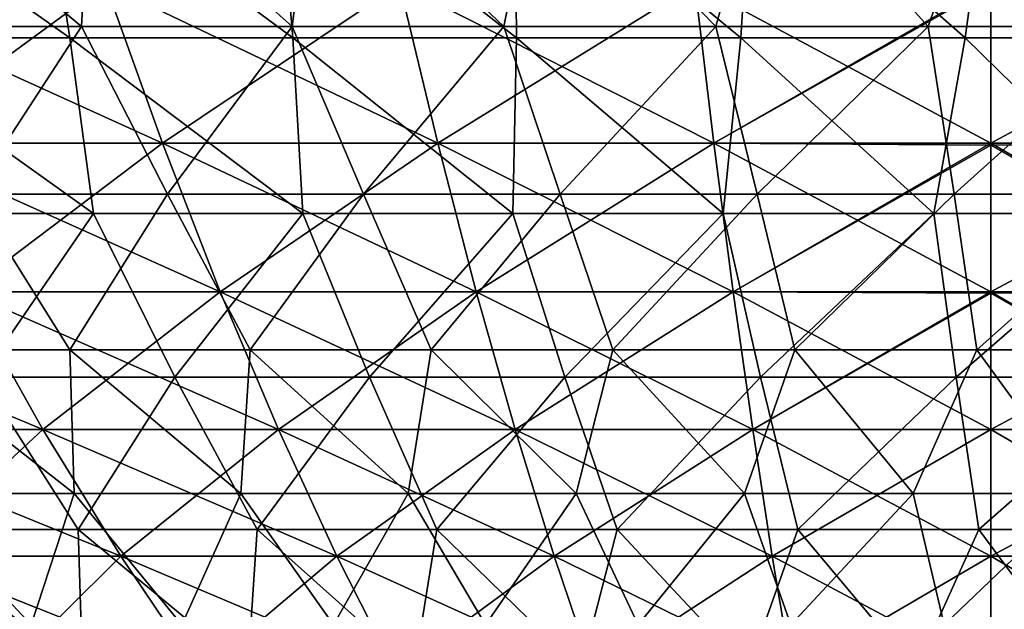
# Model space of a CAD drawing. Header units: millimetres. Extents: x -250 to 250, y 3898 to 4150.
# Tile 218 of 256: x -12.19 to 0.17, y 3910.08 to 3917.48. Entities that reach past the tile are written whole.
import ezdxf

# ---------------------------------------------------------------- set-up
doc = ezdxf.new("R2010")
doc.units = ezdxf.units.MM
doc.header["$LTSCALE"] = 5.599365
for name, color, linetype in [('19', 7, 'CONTINUOUS'), ('2', 7, 'CONTINUOUS'), ('20', 7, 'CONTINUOUS'), ('3', 7, 'CONTINUOUS'), ('4', 7, 'CONTINUOUS'), ('5', 7, 'CONTINUOUS')]:
    doc.layers.add(name, color=color, linetype=linetype)

msp = doc.modelspace()

# ---------------------------------------------------------------- linework, layer by layer
at = {"layer": '19', "color": 18, "linetype": 'Continuous', "true_color": 0x000000}
for points in [[(-11.11, 3917.924, -85.575), (-13.827, 3915.927, -79.526), (-14.781, 3917.924, -85.018), (-11.11, 3917.924, -85.575)], [(-13.827, 3915.927, 79.526), (-10.392, 3915.927, 80.047), (-14.781, 3917.924, 85.018), (-13.827, 3915.927, 79.526)], [(-14.781, 3917.924, 85.018), (-10.392, 3915.927, 80.047), (-11.11, 3917.924, 85.575), (-14.781, 3917.924, 85.018)], [(-10.392, 3915.927, -80.047), (-13.827, 3915.927, -79.526), (-11.11, 3917.924, -85.575), (-10.392, 3915.927, -80.047)], [(-7.418, 3917.924, -85.974), (-10.392, 3915.927, -80.047), (-11.11, 3917.924, -85.575), (-7.418, 3917.924, -85.974)], [(-10.392, 3915.927, 80.047), (-6.939, 3915.927, 80.42), (-11.11, 3917.924, 85.575), (-10.392, 3915.927, 80.047)], [(-11.11, 3917.924, 85.575), (-6.939, 3915.927, 80.42), (-7.418, 3917.924, 85.974), (-11.11, 3917.924, 85.575)], [(-6.939, 3915.927, -80.42), (-10.392, 3915.927, -80.047), (-7.418, 3917.924, -85.974), (-6.939, 3915.927, -80.42)], [(-3.713, 3917.924, -86.213), (-6.939, 3915.927, -80.42), (-7.418, 3917.924, -85.974), (-3.713, 3917.924, -86.213)], [(-6.939, 3915.927, 80.42), (-3.473, 3915.927, 80.644), (-7.418, 3917.924, 85.974), (-6.939, 3915.927, 80.42)], [(-7.418, 3917.924, 85.974), (-3.473, 3915.927, 80.644), (-3.713, 3917.924, 86.213), (-7.418, 3917.924, 85.974)], [(-3.473, 3915.927, -80.644), (-6.939, 3915.927, -80.42), (-3.713, 3917.924, -86.213), (-3.473, 3915.927, -80.644)], [(0, 3917.924, -86.293), (-3.473, 3915.927, -80.644), (-3.713, 3917.924, -86.213), (0, 3917.924, -86.293)], [(-3.473, 3915.927, 80.644), (0, 3915.927, 80.719), (-3.713, 3917.924, 86.213), (-3.473, 3915.927, 80.644)], [(0, 3915.927, 80.719), (0, 3917.897, 86.221), (-3.713, 3917.924, 86.213), (0, 3915.927, 80.719)], [(0, 3917.897, -86.221), (-3.473, 3915.927, -80.644), (0, 3917.924, -86.293), (0, 3917.897, -86.221)], [(0, 3915.927, -80.719), (-3.473, 3915.927, -80.644), (0, 3917.897, -86.221), (0, 3915.927, -80.719)], [(-10.392, 3915.927, -80.047), (-12.864, 3914.064, -73.989), (-13.827, 3915.927, -79.526), (-10.392, 3915.927, -80.047)], [(-12.864, 3914.064, 73.989), (-9.669, 3914.064, 74.473), (-13.827, 3915.927, 79.526), (-12.864, 3914.064, 73.989)], [(-13.827, 3915.927, 79.526), (-9.669, 3914.064, 74.473), (-10.392, 3915.927, 80.047), (-13.827, 3915.927, 79.526)], [(-9.669, 3914.064, -74.473), (-12.864, 3914.064, -73.989), (-10.392, 3915.927, -80.047), (-9.669, 3914.064, -74.473)], [(-6.939, 3915.927, -80.42), (-9.669, 3914.064, -74.473), (-10.392, 3915.927, -80.047), (-6.939, 3915.927, -80.42)], [(-9.669, 3914.064, 74.473), (-6.456, 3914.064, 74.82), (-10.392, 3915.927, 80.047), (-9.669, 3914.064, 74.473)], [(-10.392, 3915.927, 80.047), (-6.456, 3914.064, 74.82), (-6.939, 3915.927, 80.42), (-10.392, 3915.927, 80.047)], [(-6.456, 3914.064, -74.82), (-9.669, 3914.064, -74.473), (-6.939, 3915.927, -80.42), (-6.456, 3914.064, -74.82)], [(-3.473, 3915.927, -80.644), (-6.456, 3914.064, -74.82), (-6.939, 3915.927, -80.42), (-3.473, 3915.927, -80.644)], [(-6.456, 3914.064, 74.82), (-3.231, 3914.064, 75.029), (-6.939, 3915.927, 80.42), (-6.456, 3914.064, 74.82)], [(-6.939, 3915.927, 80.42), (-3.231, 3914.064, 75.029), (-3.473, 3915.927, 80.644), (-6.939, 3915.927, 80.42)], [(-3.231, 3914.064, -75.029), (-6.456, 3914.064, -74.82), (-3.473, 3915.927, -80.644), (-3.231, 3914.064, -75.029)], [(0, 3915.927, -80.719), (-3.231, 3914.064, -75.029), (-3.473, 3915.927, -80.644), (0, 3915.927, -80.719)], [(-3.231, 3914.064, 75.029), (0, 3914.064, 75.098), (-3.473, 3915.927, 80.644), (-3.231, 3914.064, 75.029)], [(0, 3914.064, 75.098), (0, 3915.904, 80.652), (-3.473, 3915.927, 80.644), (0, 3914.064, 75.098)], [(-3.473, 3915.927, 80.644), (0, 3915.904, 80.652), (0, 3915.927, 80.719), (-3.473, 3915.927, 80.644)], [(0, 3915.904, -80.652), (-3.231, 3914.064, -75.029), (0, 3915.927, -80.719), (0, 3915.904, -80.652)], [(0, 3914.064, -75.098), (-3.231, 3914.064, -75.029), (0, 3915.904, -80.652), (0, 3914.064, -75.098)], [(-14.826, 3912.335, 67.834), (-11.894, 3912.335, 68.409), (-16.035, 3914.064, 73.367), (-14.826, 3912.335, 67.834)], [(-16.035, 3914.064, 73.367), (-11.894, 3912.335, 68.409), (-12.864, 3914.064, 73.989), (-16.035, 3914.064, 73.367)], [(-11.894, 3912.335, -68.409), (-14.826, 3912.335, -67.834), (-12.864, 3914.064, -73.989), (-11.894, 3912.335, -68.409)], [(-9.669, 3914.064, -74.473), (-11.894, 3912.335, -68.409), (-12.864, 3914.064, -73.989), (-9.669, 3914.064, -74.473)], [(-11.894, 3912.335, 68.409), (-8.94, 3912.335, 68.857), (-12.864, 3914.064, 73.989), (-11.894, 3912.335, 68.409)], [(-12.864, 3914.064, 73.989), (-8.94, 3912.335, 68.857), (-9.669, 3914.064, 74.473), (-12.864, 3914.064, 73.989)], [(-8.94, 3912.335, -68.857), (-11.894, 3912.335, -68.409), (-9.669, 3914.064, -74.473), (-8.94, 3912.335, -68.857)], [(-6.456, 3914.064, -74.82), (-8.94, 3912.335, -68.857), (-9.669, 3914.064, -74.473), (-6.456, 3914.064, -74.82)], [(-8.94, 3912.335, 68.857), (-5.969, 3912.335, 69.178), (-9.669, 3914.064, 74.473), (-8.94, 3912.335, 68.857)], [(-9.669, 3914.064, 74.473), (-5.969, 3912.335, 69.178), (-6.456, 3914.064, 74.82), (-9.669, 3914.064, 74.473)], [(-5.969, 3912.335, -69.178), (-8.94, 3912.335, -68.857), (-6.456, 3914.064, -74.82), (-5.969, 3912.335, -69.178)], [(-3.231, 3914.064, -75.029), (-5.969, 3912.335, -69.178), (-6.456, 3914.064, -74.82), (-3.231, 3914.064, -75.029)], [(-5.969, 3912.335, 69.178), (-2.987, 3912.335, 69.371), (-6.456, 3914.064, 74.82), (-5.969, 3912.335, 69.178)], [(-6.456, 3914.064, 74.82), (-2.987, 3912.335, 69.371), (-3.231, 3914.064, 75.029), (-6.456, 3914.064, 74.82)], [(-2.987, 3912.335, -69.371), (-5.969, 3912.335, -69.178), (-3.231, 3914.064, -75.029), (-2.987, 3912.335, -69.371)], [(-2.987, 3912.335, 69.371), (0, 3912.335, 69.435), (-3.231, 3914.064, 75.029), (-2.987, 3912.335, 69.371)], [(0, 3912.335, 69.435), (0, 3914.044, 75.036), (-3.231, 3914.064, 75.029), (0, 3912.335, 69.435)], [(0, 3914.064, -75.098), (-2.987, 3912.335, -69.371), (-3.231, 3914.064, -75.029), (0, 3914.064, -75.098)], [(-3.231, 3914.064, 75.029), (0, 3914.044, 75.036), (0, 3914.064, 75.098), (-3.231, 3914.064, 75.029)], [(0, 3914.044, -75.036), (-2.987, 3912.335, -69.371), (0, 3914.064, -75.098), (0, 3914.044, -75.036)], [(0, 3912.335, -69.435), (-2.987, 3912.335, -69.371), (0, 3914.044, -75.036), (0, 3912.335, -69.435)], [(-11.894, 3912.335, -68.409), (-13.608, 3910.743, -62.262), (-14.826, 3912.335, -67.834), (-11.894, 3912.335, -68.409)], [(-13.608, 3910.743, 62.262), (-10.917, 3910.743, 62.79), (-14.826, 3912.335, 67.834), (-13.608, 3910.743, 62.262)], [(-14.826, 3912.335, 67.834), (-10.917, 3910.743, 62.79), (-11.894, 3912.335, 68.409), (-14.826, 3912.335, 67.834)], [(-10.917, 3910.743, -62.79), (-13.608, 3910.743, -62.262), (-11.894, 3912.335, -68.409), (-10.917, 3910.743, -62.79)], [(-8.94, 3912.335, -68.857), (-10.917, 3910.743, -62.79), (-11.894, 3912.335, -68.409), (-8.94, 3912.335, -68.857)], [(-10.917, 3910.743, 62.79), (-8.205, 3910.743, 63.202), (-11.894, 3912.335, 68.409), (-10.917, 3910.743, 62.79)], [(-11.894, 3912.335, 68.409), (-8.205, 3910.743, 63.202), (-8.94, 3912.335, 68.857), (-11.894, 3912.335, 68.409)], [(-8.205, 3910.743, -63.202), (-10.917, 3910.743, -62.79), (-8.94, 3912.335, -68.857), (-8.205, 3910.743, -63.202)], [(-5.969, 3912.335, -69.178), (-8.205, 3910.743, -63.202), (-8.94, 3912.335, -68.857), (-5.969, 3912.335, -69.178)], [(-8.205, 3910.743, 63.202), (-5.479, 3910.743, 63.496), (-8.94, 3912.335, 68.857), (-8.205, 3910.743, 63.202)], [(-8.94, 3912.335, 68.857), (-5.479, 3910.743, 63.496), (-5.969, 3912.335, 69.178), (-8.94, 3912.335, 68.857)], [(-5.479, 3910.743, -63.496), (-8.205, 3910.743, -63.202), (-5.969, 3912.335, -69.178), (-5.479, 3910.743, -63.496)], [(-2.987, 3912.335, -69.371), (-5.479, 3910.743, -63.496), (-5.969, 3912.335, -69.178), (-2.987, 3912.335, -69.371)], [(-5.479, 3910.743, 63.496), (-2.742, 3910.743, 63.673), (-5.969, 3912.335, 69.178), (-5.479, 3910.743, 63.496)], [(-5.969, 3912.335, 69.178), (-2.742, 3910.743, 63.673), (-2.987, 3912.335, 69.371), (-5.969, 3912.335, 69.178)], [(-2.742, 3910.743, -63.673), (-5.479, 3910.743, -63.496), (-2.987, 3912.335, -69.371), (-2.742, 3910.743, -63.673)], [(-2.742, 3910.743, 63.673), (0, 3910.743, 63.732), (-2.987, 3912.335, 69.371), (-2.742, 3910.743, 63.673)], [(0, 3910.743, 63.732), (0, 3912.335, 69.435), (-2.987, 3912.335, 69.371), (0, 3910.743, 63.732)], [(0, 3912.335, -69.435), (-2.742, 3910.743, -63.673), (-2.987, 3912.335, -69.371), (0, 3912.335, -69.435)], [(0, 3910.743, -63.732), (-2.742, 3910.743, -63.673), (0, 3912.335, -69.435), (0, 3910.743, -63.732)], [(-10.917, 3910.743, -62.79), (-12.383, 3909.287, -56.655), (-13.608, 3910.743, -62.262), (-10.917, 3910.743, -62.79)], [(-12.383, 3909.287, 56.655), (-9.934, 3909.287, 57.136), (-13.608, 3910.743, 62.262), (-12.383, 3909.287, 56.655)], [(-13.608, 3910.743, 62.262), (-9.934, 3909.287, 57.136), (-10.917, 3910.743, 62.79), (-13.608, 3910.743, 62.262)], [(-9.934, 3909.287, -57.136), (-12.383, 3909.287, -56.655), (-10.917, 3910.743, -62.79), (-9.934, 3909.287, -57.136)], [(-8.205, 3910.743, -63.202), (-9.934, 3909.287, -57.136), (-10.917, 3910.743, -62.79), (-8.205, 3910.743, -63.202)], [(-9.934, 3909.287, 57.136), (-7.466, 3909.287, 57.51), (-10.917, 3910.743, 62.79), (-9.934, 3909.287, 57.136)], [(-10.917, 3910.743, 62.79), (-7.466, 3909.287, 57.51), (-8.205, 3910.743, 63.202), (-10.917, 3910.743, 62.79)], [(-7.466, 3909.287, -57.51), (-9.934, 3909.287, -57.136), (-8.205, 3910.743, -63.202), (-7.466, 3909.287, -57.51)], [(-5.479, 3910.743, -63.496), (-7.466, 3909.287, -57.51), (-8.205, 3910.743, -63.202), (-5.479, 3910.743, -63.496)], [(-7.466, 3909.287, 57.51), (-4.985, 3909.287, 57.778), (-8.205, 3910.743, 63.202), (-7.466, 3909.287, 57.51)], [(-8.205, 3910.743, 63.202), (-4.985, 3909.287, 57.778), (-5.479, 3910.743, 63.496), (-8.205, 3910.743, 63.202)], [(-4.985, 3909.287, -57.778), (-7.466, 3909.287, -57.51), (-5.479, 3910.743, -63.496), (-4.985, 3909.287, -57.778)], [(-2.742, 3910.743, -63.673), (-4.985, 3909.287, -57.778), (-5.479, 3910.743, -63.496), (-2.742, 3910.743, -63.673)], [(-4.985, 3909.287, 57.778), (-2.495, 3909.287, 57.939), (-5.479, 3910.743, 63.496), (-4.985, 3909.287, 57.778)], [(-5.479, 3910.743, 63.496), (-2.495, 3909.287, 57.939), (-2.742, 3910.743, 63.673), (-5.479, 3910.743, 63.496)], [(-2.495, 3909.287, -57.939), (-4.985, 3909.287, -57.778), (-2.742, 3910.743, -63.673), (-2.495, 3909.287, -57.939)], [(-2.495, 3909.287, 57.939), (0, 3909.287, 57.993), (-2.742, 3910.743, 63.673), (-2.495, 3909.287, 57.939)], [(0, 3909.287, 57.993), (0, 3910.743, 63.732), (-2.742, 3910.743, 63.673), (0, 3909.287, 57.993)], [(0, 3910.743, -63.732), (-2.495, 3909.287, -57.939), (-2.742, 3910.743, -63.673), (0, 3910.743, -63.732)], [(0, 3909.287, -57.993), (-2.495, 3909.287, -57.939), (0, 3910.743, -63.732), (0, 3909.287, -57.993)]]:
    msp.add_3dface(points, dxfattribs=at)
at = {"layer": '2', "color": 251, "linetype": 'Continuous', "true_color": 0x504f50}
for points in [[(-11.557, 3917.25, -90.521), (-14.346, 3917.25, -90.121), (-14.884, 3919.598, -95.883), (-11.557, 3917.25, -90.521)], [(-11.924, 3919.598, -96.296), (-11.557, 3917.25, -90.521), (-14.884, 3919.598, -95.883), (-11.924, 3919.598, -96.296)], [(-8.758, 3917.25, -90.834), (-11.557, 3917.25, -90.521), (-11.924, 3919.598, -96.296), (-8.758, 3917.25, -90.834)], [(-8.953, 3919.598, -96.618), (-8.758, 3917.25, -90.834), (-11.924, 3919.598, -96.296), (-8.953, 3919.598, -96.618)], [(-5.95, 3917.25, -91.061), (-8.758, 3917.25, -90.834), (-8.953, 3919.598, -96.618), (-5.95, 3917.25, -91.061)], [(-5.973, 3919.598, -96.847), (-5.95, 3917.25, -91.061), (-8.953, 3919.598, -96.618), (-5.973, 3919.598, -96.847)], [(-3.137, 3917.25, -91.202), (-5.95, 3917.25, -91.061), (-5.973, 3919.598, -96.847), (-3.137, 3917.25, -91.202)], [(-2.988, 3919.598, -96.985), (-3.137, 3917.25, -91.202), (-5.973, 3919.598, -96.847), (-2.988, 3919.598, -96.985)], [(-0.321, 3917.25, -91.255), (-3.137, 3917.25, -91.202), (-2.988, 3919.598, -96.985), (-0.321, 3917.25, -91.255)], [(0, 3919.598, -97.031), (-0.321, 3917.25, -91.255), (-2.988, 3919.598, -96.985), (0, 3919.598, -97.031)], [(2.496, 3917.25, -91.221), (-0.321, 3917.25, -91.255), (0, 3919.598, -97.031), (2.496, 3917.25, -91.221)], [(2.988, 3919.598, -96.985), (2.496, 3917.25, -91.221), (0, 3919.598, -97.031), (2.988, 3919.598, -96.985)], [(-11.261, 3915.047, -84.677), (-13.877, 3915.047, -84.288), (-14.346, 3917.25, -90.121), (-11.261, 3915.047, -84.677)], [(-11.557, 3917.25, -90.521), (-11.261, 3915.047, -84.677), (-14.346, 3917.25, -90.121), (-11.557, 3917.25, -90.521)], [(-8.634, 3915.047, -84.985), (-11.261, 3915.047, -84.677), (-11.557, 3917.25, -90.521), (-8.634, 3915.047, -84.985)], [(-8.758, 3917.25, -90.834), (-8.634, 3915.047, -84.985), (-11.557, 3917.25, -90.521), (-8.758, 3917.25, -90.834)], [(-5.999, 3915.047, -85.212), (-8.634, 3915.047, -84.985), (-8.758, 3917.25, -90.834), (-5.999, 3915.047, -85.212)], [(-5.95, 3917.25, -91.061), (-5.999, 3915.047, -85.212), (-8.758, 3917.25, -90.834), (-5.95, 3917.25, -91.061)], [(-3.358, 3915.047, -85.357), (-5.999, 3915.047, -85.212), (-5.95, 3917.25, -91.061), (-3.358, 3915.047, -85.357)], [(-3.137, 3917.25, -91.202), (-3.358, 3915.047, -85.357), (-5.95, 3917.25, -91.061), (-3.137, 3917.25, -91.202)], [(-0.713, 3915.047, -85.42), (-3.358, 3915.047, -85.357), (-3.137, 3917.25, -91.202), (-0.713, 3915.047, -85.42)], [(-0.321, 3917.25, -91.255), (-0.713, 3915.047, -85.42), (-3.137, 3917.25, -91.202), (-0.321, 3917.25, -91.255)], [(1.931, 3915.047, -85.401), (-0.713, 3915.047, -85.42), (-0.321, 3917.25, -91.255), (1.931, 3915.047, -85.401)], [(2.496, 3917.25, -91.221), (1.931, 3915.047, -85.401), (-0.321, 3917.25, -91.255), (2.496, 3917.25, -91.221)], [(-13.877, 3915.047, -84.288), (-11.261, 3915.047, -84.677), (-12.67, 3912.99, -78.521), (-13.877, 3915.047, -84.288)], [(-12.67, 3912.99, -78.521), (-11.261, 3915.047, -84.677), (-10.237, 3912.99, -78.875), (-12.67, 3912.99, -78.521)], [(-11.261, 3915.047, -84.677), (-8.634, 3915.047, -84.985), (-10.237, 3912.99, -78.875), (-11.261, 3915.047, -84.677)], [(-10.237, 3912.99, -78.875), (-8.634, 3915.047, -84.985), (-7.795, 3912.99, -79.154), (-10.237, 3912.99, -78.875)], [(-8.634, 3915.047, -84.985), (-5.999, 3915.047, -85.212), (-7.795, 3912.99, -79.154), (-8.634, 3915.047, -84.985)], [(-7.795, 3912.99, -79.154), (-5.999, 3915.047, -85.212), (-5.345, 3912.99, -79.357), (-7.795, 3912.99, -79.154)], [(-5.999, 3915.047, -85.212), (-3.358, 3915.047, -85.357), (-5.345, 3912.99, -79.357), (-5.999, 3915.047, -85.212)], [(-5.345, 3912.99, -79.357), (-3.358, 3915.047, -85.357), (-2.89, 3912.99, -79.484), (-5.345, 3912.99, -79.357)], [(-3.358, 3915.047, -85.357), (-0.713, 3915.047, -85.42), (-2.89, 3912.99, -79.484), (-3.358, 3915.047, -85.357)], [(-2.89, 3912.99, -79.484), (-0.713, 3915.047, -85.42), (-0.433, 3912.99, -79.536), (-2.89, 3912.99, -79.484)], [(-0.713, 3915.047, -85.42), (1.931, 3915.047, -85.401), (-0.433, 3912.99, -79.536), (-0.713, 3915.047, -85.42)], [(-0.433, 3912.99, -79.536), (1.931, 3915.047, -85.401), (2.025, 3912.99, -79.511), (-0.433, 3912.99, -79.536)], [(-13.688, 3911.08, -72.317), (-12.67, 3912.99, -78.521), (-11.452, 3911.08, -72.705), (-13.688, 3911.08, -72.317)], [(-12.67, 3912.99, -78.521), (-10.237, 3912.99, -78.875), (-11.452, 3911.08, -72.705), (-12.67, 3912.99, -78.521)], [(-11.452, 3911.08, -72.705), (-10.237, 3912.99, -78.875), (-9.205, 3911.08, -73.024), (-11.452, 3911.08, -72.705)], [(-10.237, 3912.99, -78.875), (-7.795, 3912.99, -79.154), (-9.205, 3911.08, -73.024), (-10.237, 3912.99, -78.875)], [(-9.205, 3911.08, -73.024), (-7.795, 3912.99, -79.154), (-6.949, 3911.08, -73.273), (-9.205, 3911.08, -73.024)], [(-7.795, 3912.99, -79.154), (-5.345, 3912.99, -79.357), (-6.949, 3911.08, -73.273), (-7.795, 3912.99, -79.154)], [(-6.949, 3911.08, -73.273), (-5.345, 3912.99, -79.357), (-4.686, 3911.08, -73.452), (-6.949, 3911.08, -73.273)], [(-5.345, 3912.99, -79.357), (-2.89, 3912.99, -79.484), (-4.686, 3911.08, -73.452), (-5.345, 3912.99, -79.357)], [(-4.686, 3911.08, -73.452), (-2.89, 3912.99, -79.484), (-2.419, 3911.08, -73.562), (-4.686, 3911.08, -73.452)], [(-2.89, 3912.99, -79.484), (-0.433, 3912.99, -79.536), (-2.419, 3911.08, -73.562), (-2.89, 3912.99, -79.484)], [(-2.419, 3911.08, -73.562), (-0.433, 3912.99, -79.536), (-0.149, 3911.08, -73.601), (-2.419, 3911.08, -73.562)], [(-0.433, 3912.99, -79.536), (2.025, 3912.99, -79.511), (-0.149, 3911.08, -73.601), (-0.433, 3912.99, -79.536)], [(-0.149, 3911.08, -73.601), (2.025, 3912.99, -79.511), (2.12, 3911.08, -73.571), (-0.149, 3911.08, -73.601)], [(-13.688, 3911.08, -72.317), (-11.452, 3911.08, -72.705), (-11.398, 3909.319, -66.653), (-13.688, 3911.08, -72.317)], [(-13.463, 3909.319, -66.266), (-13.688, 3911.08, -72.317), (-11.398, 3909.319, -66.653), (-13.463, 3909.319, -66.266)], [(-11.452, 3911.08, -72.705), (-9.205, 3911.08, -73.024), (-9.321, 3909.319, -66.975), (-11.452, 3911.08, -72.705)], [(-11.398, 3909.319, -66.653), (-11.452, 3911.08, -72.705), (-9.321, 3909.319, -66.975), (-11.398, 3909.319, -66.653)], [(-9.321, 3909.319, -66.975), (-9.205, 3911.08, -73.024), (-7.236, 3909.319, -67.232), (-9.321, 3909.319, -66.975)], [(-9.205, 3911.08, -73.024), (-6.949, 3911.08, -73.273), (-7.236, 3909.319, -67.232), (-9.205, 3911.08, -73.024)], [(-7.236, 3909.319, -67.232), (-6.949, 3911.08, -73.273), (-5.144, 3909.319, -67.424), (-7.236, 3909.319, -67.232)], [(-6.949, 3911.08, -73.273), (-4.686, 3911.08, -73.452), (-5.144, 3909.319, -67.424), (-6.949, 3911.08, -73.273)], [(-5.144, 3909.319, -67.424), (-4.686, 3911.08, -73.452), (-3.046, 3909.319, -67.552), (-5.144, 3909.319, -67.424)], [(-4.686, 3911.08, -73.452), (-2.419, 3911.08, -73.562), (-3.046, 3909.319, -67.552), (-4.686, 3911.08, -73.452)], [(-3.046, 3909.319, -67.552), (-2.419, 3911.08, -73.562), (-0.946, 3909.319, -67.614), (-3.046, 3909.319, -67.552)], [(-2.419, 3911.08, -73.562), (-0.149, 3911.08, -73.601), (-0.946, 3909.319, -67.614), (-2.419, 3911.08, -73.562)], [(-0.946, 3909.319, -67.614), (-0.149, 3911.08, -73.601), (1.155, 3909.319, -67.61), (-0.946, 3909.319, -67.614)], [(-0.149, 3911.08, -73.601), (2.12, 3911.08, -73.571), (1.155, 3909.319, -67.61), (-0.149, 3911.08, -73.601)]]:
    msp.add_3dface(points, dxfattribs=at)
at = {"layer": '20', "color": 18, "linetype": 'Continuous', "true_color": 0x000000}
for points in [[(0, 3915.927, -80.719), (0, 3917.897, -86.221), (3.713, 3917.924, -86.213), (0, 3915.927, -80.719)], [(0, 3915.927, -80.719), (3.713, 3917.924, -86.213), (3.473, 3915.927, -80.644), (0, 3915.927, -80.719)], [(0, 3917.924, 86.293), (0, 3917.897, 86.221), (3.473, 3915.927, 80.644), (0, 3917.924, 86.293)], [(3.713, 3917.924, 86.213), (0, 3917.924, 86.293), (3.473, 3915.927, 80.644), (3.713, 3917.924, 86.213)], [(0, 3917.897, 86.221), (0, 3915.927, 80.719), (3.473, 3915.927, 80.644), (0, 3917.897, 86.221)], [(0, 3914.064, -75.098), (0, 3915.904, -80.652), (3.473, 3915.927, -80.644), (0, 3914.064, -75.098)], [(0, 3914.064, -75.098), (3.473, 3915.927, -80.644), (3.231, 3914.064, -75.029), (0, 3914.064, -75.098)], [(0, 3915.927, 80.719), (0, 3915.904, 80.652), (3.231, 3914.064, 75.029), (0, 3915.927, 80.719)], [(0, 3915.904, -80.652), (0, 3915.927, -80.719), (3.473, 3915.927, -80.644), (0, 3915.904, -80.652)], [(3.473, 3915.927, 80.644), (0, 3915.927, 80.719), (3.231, 3914.064, 75.029), (3.473, 3915.927, 80.644)], [(0, 3915.904, 80.652), (0, 3914.064, 75.098), (3.231, 3914.064, 75.029), (0, 3915.904, 80.652)], [(0, 3912.335, -69.435), (0, 3914.044, -75.036), (3.231, 3914.064, -75.029), (0, 3912.335, -69.435)], [(0, 3912.335, -69.435), (3.231, 3914.064, -75.029), (2.987, 3912.335, -69.371), (0, 3912.335, -69.435)], [(0, 3914.064, 75.098), (0, 3914.044, 75.036), (2.987, 3912.335, 69.371), (0, 3914.064, 75.098)], [(0, 3914.044, -75.036), (0, 3914.064, -75.098), (3.231, 3914.064, -75.029), (0, 3914.044, -75.036)], [(3.231, 3914.064, 75.029), (0, 3914.064, 75.098), (2.987, 3912.335, 69.371), (3.231, 3914.064, 75.029)], [(0, 3914.044, 75.036), (0, 3912.335, 69.435), (2.987, 3912.335, 69.371), (0, 3914.044, 75.036)], [(0, 3912.335, 69.435), (0, 3910.743, 63.732), (2.742, 3910.743, 63.673), (0, 3912.335, 69.435)], [(0, 3910.743, -63.732), (0, 3912.335, -69.435), (2.987, 3912.335, -69.371), (0, 3910.743, -63.732)], [(0, 3910.743, -63.732), (2.987, 3912.335, -69.371), (2.742, 3910.743, -63.673), (0, 3910.743, -63.732)], [(2.987, 3912.335, 69.371), (0, 3912.335, 69.435), (2.742, 3910.743, 63.673), (2.987, 3912.335, 69.371)], [(0, 3910.743, 63.732), (0, 3909.287, 57.993), (2.495, 3909.287, 57.939), (0, 3910.743, 63.732)], [(0, 3909.287, -57.993), (0, 3910.743, -63.732), (2.742, 3910.743, -63.673), (0, 3909.287, -57.993)], [(0, 3909.287, -57.993), (2.742, 3910.743, -63.673), (2.495, 3909.287, -57.939), (0, 3909.287, -57.993)], [(2.742, 3910.743, 63.673), (0, 3910.743, 63.732), (2.495, 3909.287, 57.939), (2.742, 3910.743, 63.673)]]:
    msp.add_3dface(points, dxfattribs=at)
at = {"layer": '3', "color": 251, "linetype": 'Continuous', "true_color": 0x504f50}
for points in [[(-11.924, 3919.598, 96.296), (-14.884, 3919.598, 95.883), (-11.557, 3917.25, 90.521), (-11.924, 3919.598, 96.296)], [(-11.557, 3917.25, 90.521), (-14.884, 3919.598, 95.883), (-14.346, 3917.25, 90.121), (-11.557, 3917.25, 90.521)], [(-8.953, 3919.598, 96.618), (-11.924, 3919.598, 96.296), (-8.758, 3917.25, 90.834), (-8.953, 3919.598, 96.618)], [(-8.758, 3917.25, 90.834), (-11.924, 3919.598, 96.296), (-11.557, 3917.25, 90.521), (-8.758, 3917.25, 90.834)], [(-5.973, 3919.598, 96.847), (-8.953, 3919.598, 96.618), (-5.95, 3917.25, 91.061), (-5.973, 3919.598, 96.847)], [(-5.95, 3917.25, 91.061), (-8.953, 3919.598, 96.618), (-8.758, 3917.25, 90.834), (-5.95, 3917.25, 91.061)], [(-2.988, 3919.598, 96.985), (-5.973, 3919.598, 96.847), (-3.137, 3917.25, 91.202), (-2.988, 3919.598, 96.985)], [(-3.137, 3917.25, 91.202), (-5.973, 3919.598, 96.847), (-5.95, 3917.25, 91.061), (-3.137, 3917.25, 91.202)], [(-0.321, 3917.25, 91.255), (-2.988, 3919.598, 96.985), (-3.137, 3917.25, 91.202), (-0.321, 3917.25, 91.255)], [(0, 3919.598, 97.031), (-2.988, 3919.598, 96.985), (-0.321, 3917.25, 91.255), (0, 3919.598, 97.031)], [(2.496, 3917.25, 91.221), (0, 3919.598, 97.031), (-0.321, 3917.25, 91.255), (2.496, 3917.25, 91.221)], [(2.988, 3919.598, 96.985), (0, 3919.598, 97.031), (2.496, 3917.25, 91.221), (2.988, 3919.598, 96.985)], [(-11.557, 3917.25, 90.521), (-14.346, 3917.25, 90.121), (-11.261, 3915.047, 84.677), (-11.557, 3917.25, 90.521)], [(-11.261, 3915.047, 84.677), (-14.346, 3917.25, 90.121), (-13.877, 3915.047, 84.288), (-11.261, 3915.047, 84.677)], [(-8.758, 3917.25, 90.834), (-11.557, 3917.25, 90.521), (-8.634, 3915.047, 84.985), (-8.758, 3917.25, 90.834)], [(-8.634, 3915.047, 84.985), (-11.557, 3917.25, 90.521), (-11.261, 3915.047, 84.677), (-8.634, 3915.047, 84.985)], [(-5.95, 3917.25, 91.061), (-8.758, 3917.25, 90.834), (-5.999, 3915.047, 85.212), (-5.95, 3917.25, 91.061)], [(-5.999, 3915.047, 85.212), (-8.758, 3917.25, 90.834), (-8.634, 3915.047, 84.985), (-5.999, 3915.047, 85.212)], [(-3.358, 3915.047, 85.357), (-5.95, 3917.25, 91.061), (-5.999, 3915.047, 85.212), (-3.358, 3915.047, 85.357)], [(-3.137, 3917.25, 91.202), (-5.95, 3917.25, 91.061), (-3.358, 3915.047, 85.357), (-3.137, 3917.25, 91.202)], [(-0.713, 3915.047, 85.42), (-3.137, 3917.25, 91.202), (-3.358, 3915.047, 85.357), (-0.713, 3915.047, 85.42)], [(-0.321, 3917.25, 91.255), (-3.137, 3917.25, 91.202), (-0.713, 3915.047, 85.42), (-0.321, 3917.25, 91.255)], [(1.931, 3915.047, 85.401), (-0.321, 3917.25, 91.255), (-0.713, 3915.047, 85.42), (1.931, 3915.047, 85.401)], [(2.496, 3917.25, 91.221), (-0.321, 3917.25, 91.255), (1.931, 3915.047, 85.401), (2.496, 3917.25, 91.221)], [(-11.261, 3915.047, 84.677), (-13.877, 3915.047, 84.288), (-12.67, 3912.99, 78.521), (-11.261, 3915.047, 84.677)], [(-11.261, 3915.047, 84.677), (-12.67, 3912.99, 78.521), (-10.237, 3912.99, 78.875), (-11.261, 3915.047, 84.677)], [(-8.634, 3915.047, 84.985), (-11.261, 3915.047, 84.677), (-10.237, 3912.99, 78.875), (-8.634, 3915.047, 84.985)], [(-8.634, 3915.047, 84.985), (-10.237, 3912.99, 78.875), (-7.795, 3912.99, 79.154), (-8.634, 3915.047, 84.985)], [(-5.999, 3915.047, 85.212), (-8.634, 3915.047, 84.985), (-7.795, 3912.99, 79.154), (-5.999, 3915.047, 85.212)], [(-5.999, 3915.047, 85.212), (-7.795, 3912.99, 79.154), (-5.345, 3912.99, 79.357), (-5.999, 3915.047, 85.212)], [(-3.358, 3915.047, 85.357), (-5.999, 3915.047, 85.212), (-5.345, 3912.99, 79.357), (-3.358, 3915.047, 85.357)], [(-3.358, 3915.047, 85.357), (-5.345, 3912.99, 79.357), (-2.89, 3912.99, 79.484), (-3.358, 3915.047, 85.357)], [(-0.713, 3915.047, 85.42), (-3.358, 3915.047, 85.357), (-2.89, 3912.99, 79.484), (-0.713, 3915.047, 85.42)], [(-0.713, 3915.047, 85.42), (-2.89, 3912.99, 79.484), (-0.433, 3912.99, 79.536), (-0.713, 3915.047, 85.42)], [(1.931, 3915.047, 85.401), (-0.713, 3915.047, 85.42), (-0.433, 3912.99, 79.536), (1.931, 3915.047, 85.401)], [(1.931, 3915.047, 85.401), (-0.433, 3912.99, 79.536), (2.025, 3912.99, 79.511), (1.931, 3915.047, 85.401)], [(-13.688, 3911.08, 72.317), (-11.452, 3911.08, 72.705), (-12.67, 3912.99, 78.521), (-13.688, 3911.08, 72.317)], [(-12.67, 3912.99, 78.521), (-11.452, 3911.08, 72.705), (-10.237, 3912.99, 78.875), (-12.67, 3912.99, 78.521)], [(-11.452, 3911.08, 72.705), (-9.205, 3911.08, 73.024), (-10.237, 3912.99, 78.875), (-11.452, 3911.08, 72.705)], [(-10.237, 3912.99, 78.875), (-9.205, 3911.08, 73.024), (-7.795, 3912.99, 79.154), (-10.237, 3912.99, 78.875)], [(-9.205, 3911.08, 73.024), (-6.949, 3911.08, 73.273), (-7.795, 3912.99, 79.154), (-9.205, 3911.08, 73.024)], [(-7.795, 3912.99, 79.154), (-6.949, 3911.08, 73.273), (-5.345, 3912.99, 79.357), (-7.795, 3912.99, 79.154)], [(-6.949, 3911.08, 73.273), (-4.686, 3911.08, 73.452), (-5.345, 3912.99, 79.357), (-6.949, 3911.08, 73.273)], [(-5.345, 3912.99, 79.357), (-4.686, 3911.08, 73.452), (-2.89, 3912.99, 79.484), (-5.345, 3912.99, 79.357)], [(-4.686, 3911.08, 73.452), (-2.419, 3911.08, 73.562), (-2.89, 3912.99, 79.484), (-4.686, 3911.08, 73.452)], [(-2.89, 3912.99, 79.484), (-2.419, 3911.08, 73.562), (-0.433, 3912.99, 79.536), (-2.89, 3912.99, 79.484)], [(-2.419, 3911.08, 73.562), (-0.149, 3911.08, 73.601), (-0.433, 3912.99, 79.536), (-2.419, 3911.08, 73.562)], [(-0.433, 3912.99, 79.536), (-0.149, 3911.08, 73.601), (2.025, 3912.99, 79.511), (-0.433, 3912.99, 79.536)], [(-0.149, 3911.08, 73.601), (2.12, 3911.08, 73.571), (2.025, 3912.99, 79.511), (-0.149, 3911.08, 73.601)], [(-13.463, 3909.319, 66.266), (-11.398, 3909.319, 66.653), (-13.688, 3911.08, 72.317), (-13.463, 3909.319, 66.266)], [(-13.688, 3911.08, 72.317), (-11.398, 3909.319, 66.653), (-11.452, 3911.08, 72.705), (-13.688, 3911.08, 72.317)], [(-11.398, 3909.319, 66.653), (-9.321, 3909.319, 66.975), (-11.452, 3911.08, 72.705), (-11.398, 3909.319, 66.653)], [(-11.452, 3911.08, 72.705), (-9.321, 3909.319, 66.975), (-9.205, 3911.08, 73.024), (-11.452, 3911.08, 72.705)], [(-9.321, 3909.319, 66.975), (-7.236, 3909.319, 67.232), (-9.205, 3911.08, 73.024), (-9.321, 3909.319, 66.975)], [(-9.205, 3911.08, 73.024), (-7.236, 3909.319, 67.232), (-6.949, 3911.08, 73.273), (-9.205, 3911.08, 73.024)], [(-7.236, 3909.319, 67.232), (-5.144, 3909.319, 67.424), (-6.949, 3911.08, 73.273), (-7.236, 3909.319, 67.232)], [(-6.949, 3911.08, 73.273), (-5.144, 3909.319, 67.424), (-4.686, 3911.08, 73.452), (-6.949, 3911.08, 73.273)], [(-5.144, 3909.319, 67.424), (-3.046, 3909.319, 67.552), (-4.686, 3911.08, 73.452), (-5.144, 3909.319, 67.424)], [(-4.686, 3911.08, 73.452), (-3.046, 3909.319, 67.552), (-2.419, 3911.08, 73.562), (-4.686, 3911.08, 73.452)], [(-3.046, 3909.319, 67.552), (-0.946, 3909.319, 67.614), (-2.419, 3911.08, 73.562), (-3.046, 3909.319, 67.552)], [(-2.419, 3911.08, 73.562), (-0.946, 3909.319, 67.614), (-0.149, 3911.08, 73.601), (-2.419, 3911.08, 73.562)], [(-0.946, 3909.319, 67.614), (1.155, 3909.319, 67.61), (-0.149, 3911.08, 73.601), (-0.946, 3909.319, 67.614)], [(-0.149, 3911.08, 73.601), (1.155, 3909.319, 67.61), (2.12, 3911.08, 73.571), (-0.149, 3911.08, 73.601)]]:
    msp.add_3dface(points, dxfattribs=at)
at = {"layer": '4', "color": 155, "linetype": 'Continuous', "true_color": 0x4a708c}
for points in [[(-11.412, 3917.394, 85.255), (-14.047, 3917.394, 84.861), (-14.094, 3919.649, 90.796), (-11.412, 3917.394, 85.255)], [(-11.291, 3919.649, 91.186), (-11.412, 3917.394, 85.255), (-14.094, 3919.649, 90.796), (-11.291, 3919.649, 91.186)], [(-8.766, 3917.394, 85.568), (-11.412, 3917.394, 85.255), (-11.291, 3919.649, 91.186), (-8.766, 3917.394, 85.568)], [(-8.478, 3919.649, 91.491), (-8.766, 3917.394, 85.568), (-11.291, 3919.649, 91.186), (-8.478, 3919.649, 91.491)], [(-6.111, 3917.394, 85.798), (-8.766, 3917.394, 85.568), (-8.478, 3919.649, 91.491), (-6.111, 3917.394, 85.798)], [(-5.656, 3919.649, 91.709), (-6.111, 3917.394, 85.798), (-8.478, 3919.649, 91.491), (-5.656, 3919.649, 91.709)], [(-3.451, 3917.394, 85.946), (-6.111, 3917.394, 85.798), (-5.656, 3919.649, 91.709), (-3.451, 3917.394, 85.946)], [(-2.83, 3919.649, 91.839), (-3.451, 3917.394, 85.946), (-5.656, 3919.649, 91.709), (-2.83, 3919.649, 91.839)], [(-0.787, 3917.394, 86.012), (-3.451, 3917.394, 85.946), (-2.83, 3919.649, 91.839), (-0.787, 3917.394, 86.012)], [(0, 3919.649, 91.883), (-0.787, 3917.394, 86.012), (-2.83, 3919.649, 91.839), (0, 3919.649, 91.883)], [(1.878, 3917.394, 85.995), (-0.787, 3917.394, 86.012), (0, 3919.649, 91.883), (1.878, 3917.394, 85.995)], [(2.83, 3919.649, 91.839), (1.878, 3917.394, 85.995), (0, 3919.649, 91.883), (2.83, 3919.649, 91.839)], [(-11.412, 3917.394, 85.255), (-12.782, 3915.289, 79.066), (-14.047, 3917.394, 84.861), (-11.412, 3917.394, 85.255)], [(-10.332, 3915.289, 79.423), (-12.782, 3915.289, 79.066), (-11.412, 3917.394, 85.255), (-10.332, 3915.289, 79.423)], [(-8.766, 3917.394, 85.568), (-10.332, 3915.289, 79.423), (-11.412, 3917.394, 85.255), (-8.766, 3917.394, 85.568)], [(-7.873, 3915.289, 79.705), (-10.332, 3915.289, 79.423), (-8.766, 3917.394, 85.568), (-7.873, 3915.289, 79.705)], [(-6.111, 3917.394, 85.798), (-7.873, 3915.289, 79.705), (-8.766, 3917.394, 85.568), (-6.111, 3917.394, 85.798)], [(-5.405, 3915.289, 79.91), (-7.873, 3915.289, 79.705), (-6.111, 3917.394, 85.798), (-5.405, 3915.289, 79.91)], [(-3.451, 3917.394, 85.946), (-5.405, 3915.289, 79.91), (-6.111, 3917.394, 85.798), (-3.451, 3917.394, 85.946)], [(-2.933, 3915.289, 80.039), (-5.405, 3915.289, 79.91), (-3.451, 3917.394, 85.946), (-2.933, 3915.289, 80.039)], [(-0.787, 3917.394, 86.012), (-2.933, 3915.289, 80.039), (-3.451, 3917.394, 85.946), (-0.787, 3917.394, 86.012)], [(-0.458, 3915.289, 80.091), (-2.933, 3915.289, 80.039), (-0.787, 3917.394, 86.012), (-0.458, 3915.289, 80.091)], [(1.878, 3917.394, 85.995), (-0.458, 3915.289, 80.091), (-0.787, 3917.394, 86.012), (1.878, 3917.394, 85.995)], [(2.018, 3915.289, 80.067), (-0.458, 3915.289, 80.091), (1.878, 3917.394, 85.995), (2.018, 3915.289, 80.067)], [(-13.809, 3913.335, 72.821), (-12.782, 3915.289, 79.066), (-11.557, 3913.335, 73.212), (-13.809, 3913.335, 72.821)], [(-12.782, 3915.289, 79.066), (-10.332, 3915.289, 79.423), (-11.557, 3913.335, 73.212), (-12.782, 3915.289, 79.066)], [(-11.557, 3913.335, 73.212), (-10.332, 3915.289, 79.423), (-9.293, 3913.335, 73.534), (-11.557, 3913.335, 73.212)], [(-10.332, 3915.289, 79.423), (-7.873, 3915.289, 79.705), (-9.293, 3913.335, 73.534), (-10.332, 3915.289, 79.423)], [(-9.293, 3913.335, 73.534), (-7.873, 3915.289, 79.705), (-7.021, 3913.335, 73.785), (-9.293, 3913.335, 73.534)], [(-7.873, 3915.289, 79.705), (-5.405, 3915.289, 79.91), (-7.021, 3913.335, 73.785), (-7.873, 3915.289, 79.705)], [(-7.021, 3913.335, 73.785), (-5.405, 3915.289, 79.91), (-4.742, 3913.335, 73.967), (-7.021, 3913.335, 73.785)], [(-5.405, 3915.289, 79.91), (-2.933, 3915.289, 80.039), (-4.742, 3913.335, 73.967), (-5.405, 3915.289, 79.91)], [(-4.742, 3913.335, 73.967), (-2.933, 3915.289, 80.039), (-2.458, 3913.335, 74.078), (-4.742, 3913.335, 73.967)], [(-2.933, 3915.289, 80.039), (-0.458, 3915.289, 80.091), (-2.458, 3913.335, 74.078), (-2.933, 3915.289, 80.039)], [(-2.458, 3913.335, 74.078), (-0.458, 3915.289, 80.091), (-0.173, 3913.335, 74.118), (-2.458, 3913.335, 74.078)], [(-0.458, 3915.289, 80.091), (2.018, 3915.289, 80.067), (-0.173, 3913.335, 74.118), (-0.458, 3915.289, 80.091)], [(-0.173, 3913.335, 74.118), (2.018, 3915.289, 80.067), (2.113, 3913.335, 74.088), (-0.173, 3913.335, 74.118)], [(-13.809, 3913.335, 72.821), (-11.557, 3913.335, 73.212), (-11.503, 3911.532, 67.118), (-13.809, 3913.335, 72.821)], [(-13.583, 3911.532, 66.728), (-13.809, 3913.335, 72.821), (-11.503, 3911.532, 67.118), (-13.583, 3911.532, 66.728)], [(-11.557, 3913.335, 73.212), (-9.293, 3913.335, 73.534), (-9.411, 3911.532, 67.443), (-11.557, 3913.335, 73.212)], [(-11.503, 3911.532, 67.118), (-11.557, 3913.335, 73.212), (-9.411, 3911.532, 67.443), (-11.503, 3911.532, 67.118)], [(-9.411, 3911.532, 67.443), (-9.293, 3913.335, 73.534), (-7.311, 3911.532, 67.703), (-9.411, 3911.532, 67.443)], [(-9.293, 3913.335, 73.534), (-7.021, 3913.335, 73.785), (-7.311, 3911.532, 67.703), (-9.293, 3913.335, 73.534)], [(-7.311, 3911.532, 67.703), (-7.021, 3913.335, 73.785), (-5.203, 3911.532, 67.898), (-7.311, 3911.532, 67.703)], [(-7.021, 3913.335, 73.785), (-4.742, 3913.335, 73.967), (-5.203, 3911.532, 67.898), (-7.021, 3913.335, 73.785)], [(-5.203, 3911.532, 67.898), (-4.742, 3913.335, 73.967), (-3.091, 3911.532, 68.027), (-5.203, 3911.532, 67.898)], [(-4.742, 3913.335, 73.967), (-2.458, 3913.335, 74.078), (-3.091, 3911.532, 68.027), (-4.742, 3913.335, 73.967)], [(-3.091, 3911.532, 68.027), (-2.458, 3913.335, 74.078), (-0.975, 3911.532, 68.09), (-3.091, 3911.532, 68.027)], [(-2.458, 3913.335, 74.078), (-0.173, 3913.335, 74.118), (-0.975, 3911.532, 68.09), (-2.458, 3913.335, 74.078)], [(-0.975, 3911.532, 68.09), (-0.173, 3913.335, 74.118), (1.141, 3911.532, 68.087), (-0.975, 3911.532, 68.09)], [(-0.173, 3913.335, 74.118), (2.113, 3913.335, 74.088), (1.141, 3911.532, 68.087), (-0.173, 3913.335, 74.118)], [(-13.92, 3909.883, 60.449), (-13.583, 3911.532, 66.728), (-12.041, 3909.883, 60.852), (-13.92, 3909.883, 60.449)], [(-13.583, 3911.532, 66.728), (-11.503, 3911.532, 67.118), (-12.041, 3909.883, 60.852), (-13.583, 3911.532, 66.728)], [(-12.041, 3909.883, 60.852), (-11.503, 3911.532, 67.118), (-10.15, 3909.883, 61.195), (-12.041, 3909.883, 60.852)], [(-11.503, 3911.532, 67.118), (-9.411, 3911.532, 67.443), (-10.15, 3909.883, 61.195), (-11.503, 3911.532, 67.118)], [(-10.15, 3909.883, 61.195), (-9.411, 3911.532, 67.443), (-8.249, 3909.883, 61.48), (-10.15, 3909.883, 61.195)], [(-9.411, 3911.532, 67.443), (-7.311, 3911.532, 67.703), (-8.249, 3909.883, 61.48), (-9.411, 3911.532, 67.443)], [(-8.249, 3909.883, 61.48), (-7.311, 3911.532, 67.703), (-6.34, 3909.883, 61.706), (-8.249, 3909.883, 61.48)], [(-7.311, 3911.532, 67.703), (-5.203, 3911.532, 67.898), (-6.34, 3909.883, 61.706), (-7.311, 3911.532, 67.703)], [(-6.34, 3909.883, 61.706), (-5.203, 3911.532, 67.898), (-4.426, 3909.883, 61.873), (-6.34, 3909.883, 61.706)], [(-5.203, 3911.532, 67.898), (-3.091, 3911.532, 68.027), (-4.426, 3909.883, 61.873), (-5.203, 3911.532, 67.898)], [(-4.426, 3909.883, 61.873), (-3.091, 3911.532, 68.027), (-2.507, 3909.883, 61.981), (-4.426, 3909.883, 61.873)], [(-3.091, 3911.532, 68.027), (-0.975, 3911.532, 68.09), (-2.507, 3909.883, 61.981), (-3.091, 3911.532, 68.027)], [(-2.507, 3909.883, 61.981), (-0.975, 3911.532, 68.09), (-0.585, 3909.883, 62.029), (-2.507, 3909.883, 61.981)], [(-0.975, 3911.532, 68.09), (1.141, 3911.532, 68.087), (-0.585, 3909.883, 62.029), (-0.975, 3911.532, 68.09)], [(-0.585, 3909.883, 62.029), (1.141, 3911.532, 68.087), (1.337, 3909.883, 62.017), (-0.585, 3909.883, 62.029)]]:
    msp.add_3dface(points, dxfattribs=at)
at = {"layer": '5', "color": 155, "linetype": 'Continuous', "true_color": 0x4a708c}
for points in [[(-11.291, 3919.649, -91.186), (-14.094, 3919.649, -90.796), (-11.412, 3917.394, -85.255), (-11.291, 3919.649, -91.186)], [(-11.412, 3917.394, -85.255), (-14.094, 3919.649, -90.796), (-14.047, 3917.394, -84.861), (-11.412, 3917.394, -85.255)], [(-8.766, 3917.394, -85.568), (-11.291, 3919.649, -91.186), (-11.412, 3917.394, -85.255), (-8.766, 3917.394, -85.568)], [(-8.478, 3919.649, -91.491), (-11.291, 3919.649, -91.186), (-8.766, 3917.394, -85.568), (-8.478, 3919.649, -91.491)], [(-6.111, 3917.394, -85.798), (-8.478, 3919.649, -91.491), (-8.766, 3917.394, -85.568), (-6.111, 3917.394, -85.798)], [(-5.656, 3919.649, -91.709), (-8.478, 3919.649, -91.491), (-6.111, 3917.394, -85.798), (-5.656, 3919.649, -91.709)], [(-3.451, 3917.394, -85.946), (-5.656, 3919.649, -91.709), (-6.111, 3917.394, -85.798), (-3.451, 3917.394, -85.946)], [(-2.83, 3919.649, -91.839), (-5.656, 3919.649, -91.709), (-3.451, 3917.394, -85.946), (-2.83, 3919.649, -91.839)], [(-0.787, 3917.394, -86.012), (-2.83, 3919.649, -91.839), (-3.451, 3917.394, -85.946), (-0.787, 3917.394, -86.012)], [(0, 3919.649, -91.883), (-2.83, 3919.649, -91.839), (-0.787, 3917.394, -86.012), (0, 3919.649, -91.883)], [(1.878, 3917.394, -85.995), (0, 3919.649, -91.883), (-0.787, 3917.394, -86.012), (1.878, 3917.394, -85.995)], [(2.83, 3919.649, -91.839), (0, 3919.649, -91.883), (1.878, 3917.394, -85.995), (2.83, 3919.649, -91.839)], [(-11.412, 3917.394, -85.255), (-14.047, 3917.394, -84.861), (-12.782, 3915.289, -79.066), (-11.412, 3917.394, -85.255)], [(-10.332, 3915.289, -79.423), (-11.412, 3917.394, -85.255), (-12.782, 3915.289, -79.066), (-10.332, 3915.289, -79.423)], [(-8.766, 3917.394, -85.568), (-11.412, 3917.394, -85.255), (-10.332, 3915.289, -79.423), (-8.766, 3917.394, -85.568)], [(-7.873, 3915.289, -79.705), (-8.766, 3917.394, -85.568), (-10.332, 3915.289, -79.423), (-7.873, 3915.289, -79.705)], [(-6.111, 3917.394, -85.798), (-8.766, 3917.394, -85.568), (-7.873, 3915.289, -79.705), (-6.111, 3917.394, -85.798)], [(-5.405, 3915.289, -79.91), (-6.111, 3917.394, -85.798), (-7.873, 3915.289, -79.705), (-5.405, 3915.289, -79.91)], [(-3.451, 3917.394, -85.946), (-6.111, 3917.394, -85.798), (-5.405, 3915.289, -79.91), (-3.451, 3917.394, -85.946)], [(-2.933, 3915.289, -80.039), (-3.451, 3917.394, -85.946), (-5.405, 3915.289, -79.91), (-2.933, 3915.289, -80.039)], [(-0.787, 3917.394, -86.012), (-3.451, 3917.394, -85.946), (-2.933, 3915.289, -80.039), (-0.787, 3917.394, -86.012)], [(-0.458, 3915.289, -80.091), (-0.787, 3917.394, -86.012), (-2.933, 3915.289, -80.039), (-0.458, 3915.289, -80.091)], [(1.878, 3917.394, -85.995), (-0.787, 3917.394, -86.012), (-0.458, 3915.289, -80.091), (1.878, 3917.394, -85.995)], [(2.018, 3915.289, -80.067), (1.878, 3917.394, -85.995), (-0.458, 3915.289, -80.091), (2.018, 3915.289, -80.067)], [(-12.782, 3915.289, -79.066), (-13.809, 3913.335, -72.821), (-11.557, 3913.335, -73.212), (-12.782, 3915.289, -79.066)], [(-10.332, 3915.289, -79.423), (-12.782, 3915.289, -79.066), (-11.557, 3913.335, -73.212), (-10.332, 3915.289, -79.423)], [(-10.332, 3915.289, -79.423), (-11.557, 3913.335, -73.212), (-9.293, 3913.335, -73.534), (-10.332, 3915.289, -79.423)], [(-7.873, 3915.289, -79.705), (-10.332, 3915.289, -79.423), (-9.293, 3913.335, -73.534), (-7.873, 3915.289, -79.705)], [(-7.873, 3915.289, -79.705), (-9.293, 3913.335, -73.534), (-7.021, 3913.335, -73.785), (-7.873, 3915.289, -79.705)], [(-5.405, 3915.289, -79.91), (-7.873, 3915.289, -79.705), (-7.021, 3913.335, -73.785), (-5.405, 3915.289, -79.91)], [(-5.405, 3915.289, -79.91), (-7.021, 3913.335, -73.785), (-4.742, 3913.335, -73.967), (-5.405, 3915.289, -79.91)], [(-2.933, 3915.289, -80.039), (-5.405, 3915.289, -79.91), (-4.742, 3913.335, -73.967), (-2.933, 3915.289, -80.039)], [(-2.933, 3915.289, -80.039), (-4.742, 3913.335, -73.967), (-2.458, 3913.335, -74.078), (-2.933, 3915.289, -80.039)], [(-0.458, 3915.289, -80.091), (-2.933, 3915.289, -80.039), (-2.458, 3913.335, -74.078), (-0.458, 3915.289, -80.091)], [(-0.458, 3915.289, -80.091), (-2.458, 3913.335, -74.078), (-0.173, 3913.335, -74.118), (-0.458, 3915.289, -80.091)], [(2.018, 3915.289, -80.067), (-0.458, 3915.289, -80.091), (-0.173, 3913.335, -74.118), (2.018, 3915.289, -80.067)], [(2.018, 3915.289, -80.067), (-0.173, 3913.335, -74.118), (2.113, 3913.335, -74.088), (2.018, 3915.289, -80.067)], [(-13.583, 3911.532, -66.728), (-11.503, 3911.532, -67.118), (-13.809, 3913.335, -72.821), (-13.583, 3911.532, -66.728)], [(-13.809, 3913.335, -72.821), (-11.503, 3911.532, -67.118), (-11.557, 3913.335, -73.212), (-13.809, 3913.335, -72.821)], [(-11.503, 3911.532, -67.118), (-9.411, 3911.532, -67.443), (-11.557, 3913.335, -73.212), (-11.503, 3911.532, -67.118)], [(-11.557, 3913.335, -73.212), (-9.411, 3911.532, -67.443), (-9.293, 3913.335, -73.534), (-11.557, 3913.335, -73.212)], [(-9.411, 3911.532, -67.443), (-7.311, 3911.532, -67.703), (-9.293, 3913.335, -73.534), (-9.411, 3911.532, -67.443)], [(-9.293, 3913.335, -73.534), (-7.311, 3911.532, -67.703), (-7.021, 3913.335, -73.785), (-9.293, 3913.335, -73.534)], [(-7.311, 3911.532, -67.703), (-5.203, 3911.532, -67.898), (-7.021, 3913.335, -73.785), (-7.311, 3911.532, -67.703)], [(-7.021, 3913.335, -73.785), (-5.203, 3911.532, -67.898), (-4.742, 3913.335, -73.967), (-7.021, 3913.335, -73.785)], [(-5.203, 3911.532, -67.898), (-3.091, 3911.532, -68.027), (-4.742, 3913.335, -73.967), (-5.203, 3911.532, -67.898)], [(-4.742, 3913.335, -73.967), (-3.091, 3911.532, -68.027), (-2.458, 3913.335, -74.078), (-4.742, 3913.335, -73.967)], [(-3.091, 3911.532, -68.027), (-0.975, 3911.532, -68.09), (-2.458, 3913.335, -74.078), (-3.091, 3911.532, -68.027)], [(-2.458, 3913.335, -74.078), (-0.975, 3911.532, -68.09), (-0.173, 3913.335, -74.118), (-2.458, 3913.335, -74.078)], [(-0.975, 3911.532, -68.09), (1.141, 3911.532, -68.087), (-0.173, 3913.335, -74.118), (-0.975, 3911.532, -68.09)], [(-0.173, 3913.335, -74.118), (1.141, 3911.532, -68.087), (2.113, 3913.335, -74.088), (-0.173, 3913.335, -74.118)], [(-13.92, 3909.883, -60.449), (-12.041, 3909.883, -60.852), (-13.583, 3911.532, -66.728), (-13.92, 3909.883, -60.449)], [(-13.583, 3911.532, -66.728), (-12.041, 3909.883, -60.852), (-11.503, 3911.532, -67.118), (-13.583, 3911.532, -66.728)], [(-12.041, 3909.883, -60.852), (-10.15, 3909.883, -61.195), (-11.503, 3911.532, -67.118), (-12.041, 3909.883, -60.852)], [(-11.503, 3911.532, -67.118), (-10.15, 3909.883, -61.195), (-9.411, 3911.532, -67.443), (-11.503, 3911.532, -67.118)], [(-10.15, 3909.883, -61.195), (-8.249, 3909.883, -61.48), (-9.411, 3911.532, -67.443), (-10.15, 3909.883, -61.195)], [(-9.411, 3911.532, -67.443), (-8.249, 3909.883, -61.48), (-7.311, 3911.532, -67.703), (-9.411, 3911.532, -67.443)], [(-8.249, 3909.883, -61.48), (-6.34, 3909.883, -61.706), (-7.311, 3911.532, -67.703), (-8.249, 3909.883, -61.48)], [(-7.311, 3911.532, -67.703), (-6.34, 3909.883, -61.706), (-5.203, 3911.532, -67.898), (-7.311, 3911.532, -67.703)], [(-6.34, 3909.883, -61.706), (-4.426, 3909.883, -61.873), (-5.203, 3911.532, -67.898), (-6.34, 3909.883, -61.706)], [(-5.203, 3911.532, -67.898), (-4.426, 3909.883, -61.873), (-3.091, 3911.532, -68.027), (-5.203, 3911.532, -67.898)], [(-4.426, 3909.883, -61.873), (-2.507, 3909.883, -61.981), (-3.091, 3911.532, -68.027), (-4.426, 3909.883, -61.873)], [(-3.091, 3911.532, -68.027), (-2.507, 3909.883, -61.981), (-0.975, 3911.532, -68.09), (-3.091, 3911.532, -68.027)], [(-2.507, 3909.883, -61.981), (-0.585, 3909.883, -62.029), (-0.975, 3911.532, -68.09), (-2.507, 3909.883, -61.981)], [(-0.975, 3911.532, -68.09), (-0.585, 3909.883, -62.029), (1.141, 3911.532, -68.087), (-0.975, 3911.532, -68.09)], [(-0.585, 3909.883, -62.029), (1.337, 3909.883, -62.017), (1.141, 3911.532, -68.087), (-0.585, 3909.883, -62.029)]]:
    msp.add_3dface(points, dxfattribs=at)

doc.saveas('drawing.dxf')
